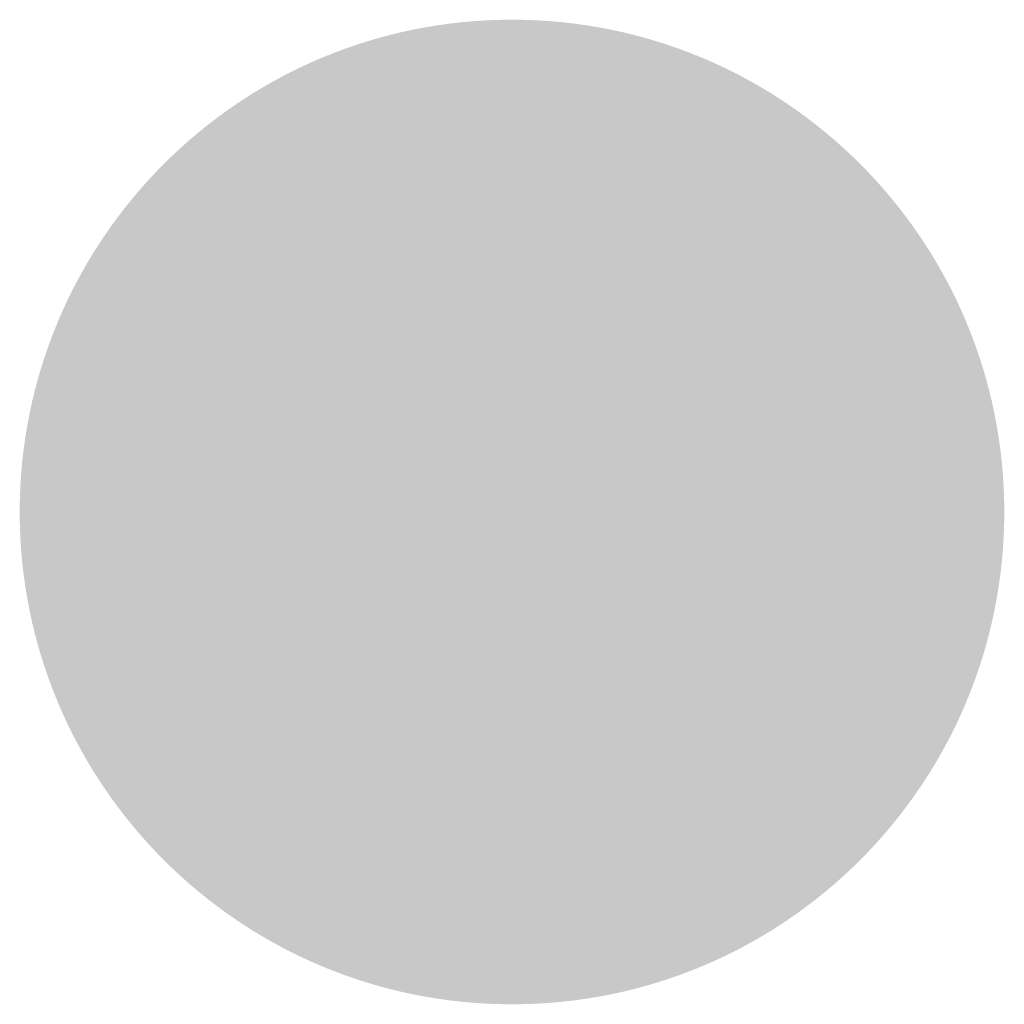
# Model space of a CAD drawing. Header units: millimetres. Extents: x -486876 to 553054, y -140324 to 834178.
# Tile 5 of 173: x -71881 to -71866, y -52635 to -52620. Entities that reach past the tile are written whole.
import ezdxf
from ezdxf.enums import TextEntityAlignment as Align

# ---------------------------------------------------------------- set-up
doc = ezdxf.new("R2010")
doc.units = ezdxf.units.MM
doc.linetypes.add('DASH2', pattern=[0.75, 0.5, -0.25])
doc.layers.add('_XREF', color=252, linetype='DASH2', lineweight=13)
doc.layers.add('XREF$0$DRZWI', color=8, linetype='Continuous')
doc.layers.add('XREF$0$OPIS', color=8, linetype='Continuous')
doc.styles.add('XREF$0$APLUS', font='arial.ttf', dxfattribs={"width": 0.6})

# ---------------------------------------------------------------- blocks, each defined once
blk = doc.blocks.new('XREF')
at = {"layer": 'XREF$0$OPIS'}
h = blk.add_hatch(color=256, dxfattribs=at)
h.dxf.hatch_style = 1
h.paths.add_polyline_path([(12286.3607, -2367.9042, 1), (12287.877, -2367.9042, 1)])
at = {"style": 'XREF$0$APLUS'}
blk.add_attdef('165', text='', height=12.9412, rotation=90, dxfattribs=at).set_placement((5850.2785, 4086.9078), align=Align.TOP_CENTER)
blk.add_attdef('70', text='', height=12.9412, rotation=90, dxfattribs=at).set_placement((5846.7436, 4087.0314), align=Align.BOTTOM_CENTER)
at = {"layer": 'XREF$0$DRZWI', "style": 'XREF$0$APLUS'}
for tag, height, p in [('90', 10.5882, (3968.0514, 17970.7824)), ('90', 10.5882, (4273.6919, 17907.6294)), ('90', 10.5882, (4647.1062, 17907.6294)), ('90', 10.5882, (4995.7412, 17907.6294)), ('90', 10.5882, (5345.0095, 17907.6294)), ('90', 8.2353, (3625.8586, 17450.5333)), ('90', 8.2353, (4282.5789, 17436.6389)), ('90', 8.2353, (4577.8202, 17436.6389)), ('90', 8.2353, (5003.1231, 17436.6389)), ('90', 8.2353, (5300.955, 17436.6389)), ('90', 8.2353, (5625.635, 17350.9567)), ('110', 12.9412, (3772.7279, 10725.0105)), ('100', 12.9412, (3763.8456, 10003.3762)), ('90', 10.5882, (3383.4067, 9921.9695)), ('83', 10.5882, (4118.7255, 4184.0339))]:
    blk.add_attdef(tag, text='', height=height, dxfattribs=at).set_placement(p, align=Align.BOTTOM_CENTER)
for tag, height, p in [('200', 10.5882, (3967.9503, 17967.8903)), ('200', 10.5882, (4273.5907, 17904.7372)), ('200', 10.5882, (4647.0051, 17904.7372)), ('200', 10.5882, (4995.6401, 17904.7372)), ('200', 10.5882, (5344.9083, 17904.7372)), ('200', 8.2353, (3625.8586, 17448.2839)), ('200', 8.2353, (4282.5789, 17434.3894)), ('200', 8.2353, (4577.8202, 17434.3894)), ('200', 8.2353, (5003.1231, 17434.3894)), ('200', 8.2353, (5300.955, 17434.3894)), ('200', 8.2353, (5625.635, 17348.7073)), ('210', 12.9412, (3772.6043, 10721.4756)), ('200', 12.9412, (3763.8456, 9999.8413)), ('200', 10.5882, (3383.3056, 9919.0773)), ('178', 10.5882, (4118.6244, 4181.1417))]:
    blk.add_attdef(tag, text='', height=height, dxfattribs=at).set_placement(p, align=Align.TOP_CENTER)
for tag, height, p in [('100', 10.5882, (5719.7546, 17787.4121)), ('96', 10.5882, (4202.0263, 17787.4121)), ('100', 12.9412, (4599.3289, 17776.9583)), ('100', 12.9412, (4947.9639, 17776.9583)), ('100', 12.9412, (5297.4467, 17776.9583)), ('100', 12.9412, (4040.5336, 17776.3163)), ('100', 12.9412, (3575.627, 17557.1623)), ('100', 12.9412, (3932.3406, 17557.1623)), ('100', 12.9412, (4215.5917, 17557.1623)), ('100', 12.9412, (4630.1657, 17557.1623)), ('100', 12.9412, (4954.8915, 17557.1623)), ('100', 12.9412, (5353.3005, 17557.1623)), ('100', 12.9412, (5612.361, 17557.1623)), ('90', 11.7647, (4712.8861, 10187.2612)), ('90', 11.7647, (4933.7523, 10129.0651)), ('90', 11.7647, (5359.8111, 10117.2107)), ('120', 13.5294, (3472.0556, 9987.9041)), ('90', 11.7647, (4206.1676, 4035.8405))]:
    blk.add_attdef(tag, text='', height=height, rotation=90, dxfattribs=at).set_placement(p, align=Align.BOTTOM_CENTER)
for tag, height, p in [('210', 10.5882, (5722.6468, 17787.3109)), ('205', 10.5882, (4204.9185, 17787.3109)), ('210', 12.9412, (4602.8638, 17776.8347)), ('210', 12.9412, (4951.4988, 17776.8347)), ('210', 12.9412, (5300.9816, 17776.8347)), ('210', 12.9412, (4044.0685, 17776.1927)), ('210', 12.9412, (3579.1619, 17557.0387)), ('210', 12.9412, (3935.8755, 17557.0387)), ('210', 12.9412, (4219.1265, 17557.0387)), ('210', 12.9412, (4633.7006, 17557.0387)), ('210', 12.9412, (4958.4264, 17557.0387)), ('210', 12.9412, (5356.8354, 17557.0387)), ('210', 12.9412, (5615.8958, 17557.0387)), ('200', 11.7647, (4716.0996, 10187.1489)), ('200', 11.7647, (4936.9658, 10128.9527)), ('200', 11.7647, (5363.0246, 10117.0983)), ('210', 13.5294, (3475.7511, 9987.9041)), ('170', 11.7647, (4209.3811, 4035.7281))]:
    blk.add_attdef(tag, text='', height=height, rotation=90, dxfattribs=at).set_placement(p, align=Align.TOP_CENTER)

msp = doc.modelspace()

# ---------------------------------------------------------------- block references
at = {"layer": '_XREF', "xscale": 10, "yscale": 10, "zscale": 10}
msp.add_blockref('XREF', (-194744.7507, -28948.20066), dxfattribs=at)

doc.saveas('drawing.dxf')
